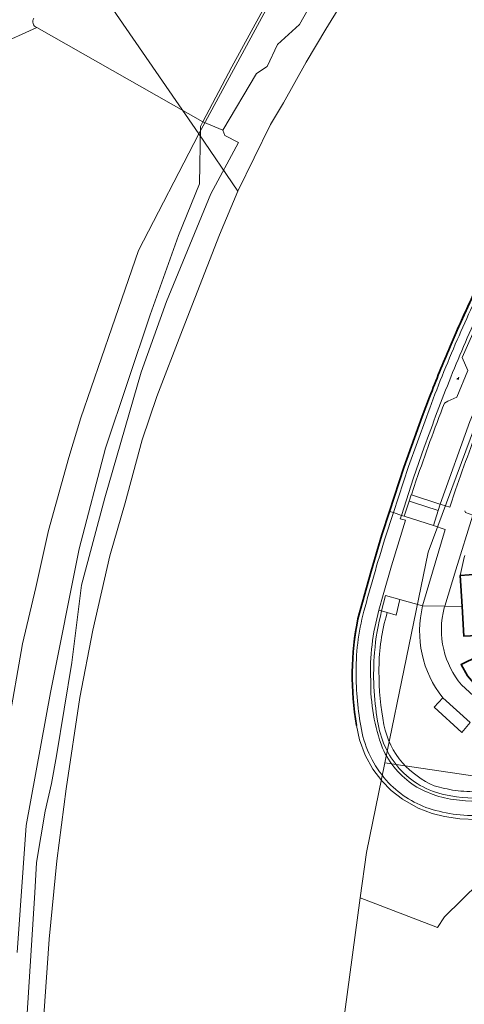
# Model space of a CAD drawing. Header units: metres. Extents: x 237319 to 238937, y 510065 to 511489.
# Tile 132 of 176: x 238179 to 238254, y 510563 to 510727. Entities that reach past the tile are written whole.
import ezdxf

# ---------------------------------------------------------------- set-up
doc = ezdxf.new("R2010")
doc.units = ezdxf.units.M
for name, color, linetype, lineweight in [('B-WE-FV-GELEIDING_WILDRASTER-G', 252, 'Continuous', 18), ('B-WE-GK-KADEMUUR-G', 252, 'Continuous', 35), ('B-WE-GR-GRAS-GV', 252, 'Continuous', 13), ('B-WE-GR-RIET-GV', 252, 'Continuous', 13), ('B-WE-IE-MEUBILAIR_WEGMEUBILAIR-S', 252, 'Continuous', 25), ('B-WE-KG-GRENS_PERCEEL-GV', 252, 'Continuous', 18), ('B-WE-OG-BEBOUWING-G', 252, 'Continuous', 35), ('B-WE-OG-BEBOUWING-GV', 252, 'Continuous', 35), ('B-WE-OG-TERREIN_BEGROEID-GV', 252, 'Continuous', 18), ('B-WE-OG-TERREIN_OEVER-GV', 252, 'Continuous', 18), ('B-WE-OG-WATER-GV', 252, 'Continuous', 18), ('B-WE-VH-OPENVERHARDING-GV', 252, 'Continuous', 18)]:
    doc.layers.add(name, color=color, linetype=linetype, lineweight=lineweight)

# ---------------------------------------------------------------- blocks, each defined once
blk = doc.blocks.new('brk-2025')
at = {"layer": 'B-WE-KG-GRENS_PERCEEL-GV', "flags": 128}
for points in [[(238221.95, 510731.497), (238209.252, 510708.052), (238215.781, 510698.494), (238221.24, 510709.64), (238223.4, 510713.22), (238227.18, 510719.99), (238230.44, 510725.47), (238235.89, 510734.36)], [(238161.146, 510776.233), (238180.626, 510748.69), (238194.942, 510728.821), (238209.252, 510708.052), (238221.95, 510731.497), (238230.706, 510744.765), (238238.743, 510757.033), (238250.036, 510771.901), (238262.147, 510787.059), (238272.38, 510799.128), (238282.366, 510808.787), (238296.446, 510821.044), (238308.46, 510831.311), (238321.884, 510841.167), (238323.314, 510842.172), (238277.767, 510907.457)], [(238235.89, 510734.36), (238230.44, 510725.47), (238227.18, 510719.99), (238223.4, 510713.22), (238221.24, 510709.64), (238215.781, 510698.494), (238212.741, 510691.235), (238206.531, 510675.446), (238202.27, 510664.307), (238199.85, 510657.077), (238196.97, 510646.638), (238194.43, 510637.769), (238191.62, 510625.43), (238189.419, 510614.191), (238187.139, 510598.993), (238185.578, 510587.014), (238184.298, 510573.936), (238183.418, 510561.247)], [(238231.922, 510549.452), (238236.176, 510580.823), (238237.202, 510588.391), (238240.276, 510603.337), (238247.485, 510638.42), (238262.406, 510678.404), (238265.555, 510685.343), (238277.933, 510706.512), (238290.887, 510728.696), (238325.986, 510768.014), (238354.023, 510792.177), (238403.109, 510821.014), (238452.711, 510841.197), (238502.093, 510852.531), (238551.952, 510858.287), (238601.829, 510858.689), (238638.972, 510855.507), (238651.961, 510854.301), (238684.981, 510851.961)], [(238684.981, 510851.961), (238651.961, 510854.301), (238638.972, 510855.507), (238601.829, 510858.689), (238551.952, 510858.287), (238502.093, 510852.531), (238452.711, 510841.197), (238403.109, 510821.014), (238354.023, 510792.177), (238325.986, 510768.014), (238290.887, 510728.696), (238277.933, 510706.512), (238265.555, 510685.343), (238262.406, 510678.404), (238247.485, 510638.42), (238240.276, 510603.337), (238272.94, 510598.481), (238267.546, 510594.635), (238250.227, 510577.667), (238249.058, 510575.878), (238236.176, 510580.823), (238231.922, 510549.452)], [(238177.51, 510609.49), (238179.9, 510623.149), (238182.09, 510632.488), (238184.191, 510641.997), (238187.621, 510654.186), (238189.581, 510660.796), (238194.781, 510675.764), (238199.222, 510688.623), (238209.252, 510708.052), (238194.942, 510728.821), (238180.626, 510748.69), (238161.146, 510776.233)], [(238254.062, 510617.82), (238252.984, 510619.68), (238255.819, 510621.082)], [(238256.706, 510624.554), (238253.461, 510624.385), (238252.824, 510634.534), (238253.486, 510637.506), (238253.582, 510637.841)], [(238183.418, 510561.247), (238184.298, 510573.936), (238185.578, 510587.014), (238187.139, 510598.993), (238189.419, 510614.191), (238191.62, 510625.43), (238194.43, 510637.769), (238196.97, 510646.638), (238199.85, 510657.077), (238202.27, 510664.307), (238206.531, 510675.446), (238212.741, 510691.235), (238215.781, 510698.494), (238209.252, 510708.052), (238199.222, 510688.623), (238194.781, 510675.764), (238189.581, 510660.796), (238187.621, 510654.186), (238184.191, 510641.997), (238182.09, 510632.488), (238179.9, 510623.149), (238177.51, 510609.49)], [(238253.582, 510637.841), (238253.486, 510637.506), (238252.824, 510634.534), (238253.461, 510624.385), (238256.706, 510624.554)], [(238255.819, 510621.082), (238252.984, 510619.68), (238254.062, 510617.82)]]:
    blk.add_lwpolyline(points, dxfattribs=at)
at = {"layer": 'B-WE-OG-BEBOUWING-G', "flags": 128}
blk.add_lwpolyline([(238255.818, 510634.725), (238252.824, 510634.534), (238253.15, 510629.335), (238253.461, 510624.385), (238256.706, 510624.554)], dxfattribs=at)
blk = doc.blocks.new('SIE-WEG_ZITBANK-SO')
at = {"color": 0, "linetype": 'ByBlock', "lineweight": 18}
blk.add_lwpolyline([(-0.9, -1.6), (-0.9, -0.2), (1.1, -0.2), (1.1, -1.6), (1.3, -1.6), (1.3, -0.2), (1.5, 1.8), (1.3, 1.8), (1.1, 0), (-1.1, 0), (-1.1, -1.6)], close=True, dxfattribs=at)
blk = doc.blocks.new('bgt-2025')
at = {"layer": 'B-WE-GK-KADEMUUR-G'}
for points in [[(238256.855, 510685.147, 0.0123269), (238251.139, 510672.634)], [(238251.139, 510672.634, 0.0098662), (238247.726, 510664.208)], [(238235.794, 510627.318, 0.0939711), (238235.555, 510609.536)]]:
    blk.add_lwpolyline(points, format="xyb", dxfattribs=at)
at = {"layer": 'B-WE-GK-KADEMUUR-G', "flags": 128}
for points in [[(238247.726, 510664.208), (238246.516, 510660.969)], [(238246.516, 510660.969), (238243.425, 510652.516)], [(238241.054, 510645.195), (238243.425, 510652.516)], [(238239.792, 510641.297), (238241.054, 510645.195)], [(238237.964, 510635.234), (238239.792, 510641.297)], [(238235.794, 510627.318), (238237.964, 510635.234)]]:
    blk.add_lwpolyline(points, dxfattribs=at)
at = {"layer": 'B-WE-GR-GRAS-GV'}
for points in [[(238178.578, 510750.442, -0.3637412), (238169.002, 510719.783)], [(238169.002, 510719.783, 0.3637412), (238178.578, 510750.442)], [(238182.291, 510725.772, -0.517068), (238181.782, 510727.321)]]:
    blk.add_lwpolyline(points, format="xyb", dxfattribs=at)
at = {"layer": 'B-WE-GR-GRAS-GV', "flags": 128}
for points in [[(238178.985, 510571.705), (238180.465, 510592.853), (238184.537, 510615.027), (238189.344, 510638.958), (238193.708, 510655.729), (238201.183, 510677.942), (238205.885, 510691.147), (238209.373, 510699.753), (238209.561, 510709.311), (238209.948, 510710.048), (238182.291, 510725.772), (238169.002, 510719.783)], [(238169.002, 510719.783), (238182.291, 510725.772)]]:
    blk.add_lwpolyline(points, dxfattribs=at)
at = {"layer": 'B-WE-GR-RIET-GV', "flags": 128}
blk.add_lwpolyline([(238182.291, 510725.772), (238209.948, 510710.048), (238214.769, 510719.225), (238225.7, 510739.27), (238227.331, 510742.26)], dxfattribs=at)
at = {"layer": 'B-WE-GR-RIET-GV'}
blk.add_lwpolyline([(238181.782, 510727.321, 0.517068), (238182.291, 510725.772)], format="xyb", dxfattribs=at)
at = {"layer": 'B-WE-OG-BEBOUWING-GV', "flags": 128}
blk.add_lwpolyline([(238255.818, 510634.725), (238252.824, 510634.534), (238253.15, 510629.335), (238253.461, 510624.385), (238256.706, 510624.554)], dxfattribs=at)
blk.add_lwpolyline([(238260.611, 510612.906), (238261.675, 510615.928), (238255.819, 510621.082), (238252.984, 510619.68), (238254.062, 510617.82), (238255.366, 510616.22), (238256.901, 510614.861), (238258.628, 510613.738)], close=True, dxfattribs=at)
at = {"layer": 'B-WE-OG-TERREIN_BEGROEID-GV', "flags": 128}
for points in [[(238245.516, 510650.361), (238244.712, 510647.938), (238249.275, 510646.45), (238249.467, 510646.391), (238254.459, 510660.131), (238262.677, 510679.704), (238265.555, 510685.343), (238275.773, 510704.077), (238284.084, 510717.677), (238288.865, 510724.891), (238285.719, 510727.225), (238285.007, 510727.753), (238279.872, 510720.041)], [(238281.374, 510709.922), (238285.153, 510715.96), (238288.092, 510720.491), (238290.351, 510723.713), (238289.186, 510724.56), (238289.228, 510724.622), (238288.865, 510724.891), (238284.084, 510717.677), (238275.773, 510704.077), (238265.555, 510685.343), (238262.677, 510679.704), (238254.459, 510660.131), (238249.467, 510646.391), (238249.662, 510646.33), (238251.105, 510645.881), (238252.069, 510648.757)], [(238271.91, 510707.325), (238271.023, 510705.98), (238271.637, 510703.835), (238269.23, 510699.676), (238267.094, 510699.042), (238265.747, 510696.837), (238261.868, 510689.388), (238258.235, 510682.212), (238253.147, 510670.802), (238254.092, 510668.665), (238252.244, 510664.189)], [(238252.244, 510664.189), (238250.741, 510663.534), (238250.185, 510663.204)]]:
    blk.add_lwpolyline(points, dxfattribs=at)
at = {"layer": 'B-WE-OG-TERREIN_BEGROEID-GV'}
for points in [[(238250.185, 510663.204, 0.0095843), (238245.516, 510650.361)], [(238252.069, 510648.757, -0.0109651), (238256.687, 510661.321)]]:
    blk.add_lwpolyline(points, format="xyb", dxfattribs=at)
at = {"layer": 'B-WE-OG-TERREIN_OEVER-GV', "flags": 128}
for points in [[(238225.7, 510739.27), (238214.769, 510719.225), (238209.948, 510710.048), (238213.273, 510708.667), (238218.878, 510718.092), (238220.642, 510719.267), (238222.406, 510722.935), (238226.04, 510726.269), (238235.991, 510743.946)], [(238180.598, 510560.745), (238181.958, 510581.678), (238182.202, 510586.715), (238183.662, 510595.243), (238184.689, 510599.854), (238185.525, 510604.498), (238188.126, 510620.009), (238189.705, 510632.919), (238193.616, 510647.468), (238199.634, 510668.388), (238203.876, 510680.137), (238211.268, 510698.087), (238215.877, 510706.595), (238213.609, 510707.799), (238213.273, 510708.667), (238209.948, 510710.048), (238209.561, 510709.311), (238209.373, 510699.753), (238205.885, 510691.147), (238201.183, 510677.942), (238193.708, 510655.729), (238189.344, 510638.958), (238184.537, 510615.027), (238180.465, 510592.853), (238178.985, 510571.705)]]:
    blk.add_lwpolyline(points, dxfattribs=at)
at = {"layer": 'B-WE-VH-OPENVERHARDING-GV', "flags": 128}
for points in [[(238284.788, 510730.722), (238284.275, 510731.121), (238276.273, 510719.336), (238269.339, 510708.165), (238262.812, 510696.754), (238256.855, 510685.147), (238251.139, 510672.634), (238247.726, 510664.208), (238246.516, 510660.969), (238243.425, 510652.516), (238241.054, 510645.195), (238241.686, 510644.981), (238244.185, 510652.669), (238247.185, 510660.865)], [(238252.244, 510664.189), (238254.092, 510668.665), (238253.147, 510670.802), (238258.235, 510682.212), (238261.868, 510689.388), (238265.747, 510696.837), (238267.094, 510699.042), (238269.23, 510699.676), (238271.637, 510703.835), (238271.023, 510705.98), (238271.91, 510707.325)], [(238250.185, 510663.204), (238250.741, 510663.534), (238252.244, 510664.189)], [(238247.185, 510660.865), (238244.185, 510652.669), (238241.686, 510644.981), (238243.02, 510644.529), (238245.059, 510650.798), (238246.85, 510655.896)], [(238246.85, 510655.896), (238245.059, 510650.798), (238243.02, 510644.529), (238243.513, 510644.37), (238244.302, 510646.898), (238244.65, 510647.946), (238244.712, 510647.938), (238245.516, 510650.361)], [(238252.069, 510648.757), (238251.105, 510645.881), (238249.662, 510646.33), (238249.467, 510646.391), (238249.137, 510645.331), (238248.352, 510642.811), (238250.322, 510642.177), (238246.567, 510629.477), (238250.252, 510629.398), (238252.125, 510635.459), (238254.917, 510644.548), (238253.709, 510645.022), (238253.616, 510645.286)], [(238240.27, 510640.622), (238241.686, 510644.981), (238241.054, 510645.195), (238239.792, 510641.297), (238237.964, 510635.234), (238235.794, 510627.318), (238235.048, 510622.3), (238234.848, 510618.928), (238234.845, 510616.813), (238234.923, 510614.901), (238235.114, 510612.643), (238235.33, 510611.195), (238235.555, 510609.536), (238236.061, 510607.137), (238236.996, 510604.592), (238238.283, 510602.253), (238239.76, 510600.296), (238241.302, 510598.727), (238243.202, 510597.236), (238245.834, 510595.753), (238248.132, 510594.889), (238250.228, 510594.383), (238252.759, 510594.009), (238255.589, 510593.888)], [(238239.282, 510628.737), (238239.967, 510631.274), (238241.377, 510636.144), (238243.711, 510643.704), (238242.835, 510643.959), (238243.02, 510644.529)], [(238243.02, 510644.529), (238241.686, 510644.981), (238240.27, 510640.622)], [(238246.567, 510629.477), (238242.762, 510630.508), (238242.157, 510627.91), (238240.653, 510628.343), (238240.467, 510627.626)], [(238239.735, 510628.607), (238239.282, 510628.737)], [(238240.467, 510627.626), (238240.653, 510628.343), (238239.735, 510628.607)], [(238250.175, 510629.149), (238250.252, 510629.398), (238246.567, 510629.477)], [(238265.275, 510610.532), (238265.242, 510613.977), (238265.031, 510617.233), (238263.421, 510617.156), (238262.062, 510615.6), (238261.675, 510615.928), (238260.611, 510612.906), (238258.628, 510613.738), (238256.901, 510614.861), (238255.366, 510616.22), (238254.062, 510617.82), (238252.984, 510619.68), (238255.819, 510621.082), (238255.447, 510621.411), (238256.825, 510622.949), (238256.706, 510624.554), (238253.461, 510624.385), (238253.15, 510629.335), (238250.252, 510629.398), (238250.175, 510629.149)], [(238253.024, 510616.299), (238256.437, 510613.196)], [(238257.417, 510612.493), (238256.745, 510612.923), (238256.437, 510613.196), (238253.024, 510616.299)], [(238254.468, 510610.026), (238253.074, 510608.371), (238248.502, 510612.586), (238249.919, 510614.16)], [(238249.919, 510614.16), (238254.468, 510610.026)]]:
    blk.add_lwpolyline(points, dxfattribs=at)
at = {"layer": 'B-WE-VH-OPENVERHARDING-GV'}
for points in [[(238257.214, 510684.373, 0.0103211), (238252.017, 510673.021)], [(238252.017, 510673.021, -0.0103211), (238257.214, 510684.373)], [(238251.261, 510667.568, -0.0120768), (238256.281, 510679.138)], [(238256.281, 510679.138, 0.0120768), (238251.261, 510667.568)], [(238252.017, 510673.021, 0.0136562), (238247.185, 510660.865)], [(238247.185, 510660.865, -0.0136562), (238252.017, 510673.021)], [(238246.85, 510655.896, -0.0076354), (238251.261, 510667.568)], [(238251.261, 510667.568, 0.0076354), (238246.85, 510655.896)], [(238245.516, 510650.361, -0.0095843), (238250.185, 510663.204)], [(238256.687, 510661.321, 0.0109651), (238252.069, 510648.757)], [(238240.27, 510640.622, 0.0095393), (238236.777, 510628.546)], [(238236.777, 510628.546, -0.0095393), (238240.27, 510640.622)], [(238236.777, 510628.546, 0.0716602), (238235.493, 510617.855)], [(238235.493, 510617.855, -0.0716602), (238236.777, 510628.546)], [(238239.282, 510628.737, 0.0791743), (238237.91, 510617.066)], [(238237.91, 510617.066, -0.0791743), (238239.282, 510628.737)], [(238238.551, 510621.706, -0.0454796), (238239.735, 510628.607)], [(238239.735, 510628.607, 0.0454796), (238238.551, 510621.706)], [(238249.919, 510614.16, -0.2315209), (238246.567, 510629.477)], [(238246.567, 510629.477, 0.2315209), (238249.919, 510614.16)], [(238250.175, 510629.149, 0.1264581), (238250.078, 510622.198)], [(238250.078, 510622.198, -0.1264581), (238250.175, 510629.149)], [(238240.467, 510627.626, 0.0712075), (238239.292, 510618.513)], [(238239.292, 510618.513, -0.0712075), (238240.467, 510627.626)], [(238239.056, 510610.271, -0.062176), (238238.551, 510621.706)], [(238238.551, 510621.706, 0.062176), (238239.056, 510610.271)], [(238250.078, 510622.198, 0.1169967), (238253.024, 510616.299)], [(238253.024, 510616.299, -0.1169967), (238250.078, 510622.198)], [(238239.292, 510618.513, 0.0491675), (238240.115, 510609.624)], [(238240.115, 510609.624, -0.0491675), (238239.292, 510618.513)], [(238235.493, 510617.855, 0.0491156), (238236.486, 510608.267)], [(238236.486, 510608.267, -0.0491156), (238235.493, 510617.855)], [(238237.91, 510617.066, 0.0924975), (238239.88, 510605.758)], [(238239.88, 510605.758, -0.0924975), (238237.91, 510617.066)], [(238242.662, 510602.39, -0.1451379), (238239.056, 510610.271)], [(238239.056, 510610.271, 0.1451379), (238242.662, 510602.39)], [(238236.486, 510608.267, 0.1327527), (238240.905, 510599.991)], [(238240.905, 510599.991, -0.1327527), (238236.486, 510608.267)], [(238240.115, 510609.624, 0.1296543), (238243.215, 510603.303)], [(238243.215, 510603.303, -0.1296543), (238240.115, 510609.624)], [(238239.88, 510605.758, 0.1409772), (238245.175, 510599.54)], [(238245.175, 510599.54, -0.1409772), (238239.88, 510605.758)], [(238250.364, 510598.002, -0.164106), (238242.662, 510602.39)], [(238242.662, 510602.39, 0.164106), (238250.364, 510598.002)], [(238243.215, 510603.303, 0.0969899), (238248.486, 510599.467)], [(238248.486, 510599.467, -0.0969899), (238243.215, 510603.303)], [(238240.905, 510599.991, 0.1313152), (238248.149, 510595.562)], [(238248.149, 510595.562, -0.1313152), (238240.905, 510599.991)], [(238245.175, 510599.54, 0.1133232), (238252.692, 510597.074)], [(238252.692, 510597.074, -0.1133232), (238245.175, 510599.54)], [(238248.486, 510599.467, 0.01577), (238251.987, 510598.704)], [(238251.987, 510598.704, -0.01577), (238248.486, 510599.467)], [(238251.987, 510598.704, 0.0159524), (238255.878, 510598.462)], [(238255.878, 510598.462, -0.0159524), (238251.987, 510598.704)], [(238257.86, 510597.6, -0.0885834), (238250.364, 510598.002)], [(238250.364, 510598.002, 0.0885834), (238257.86, 510597.6)], [(238252.692, 510597.074, 0.0863636), (238260.843, 510597.604)], [(238260.843, 510597.604, -0.0863636), (238252.692, 510597.074)], [(238248.149, 510595.562, 0.1006076), (238257.621, 510594.643)], [(238257.621, 510594.643, -0.1006076), (238248.149, 510595.562)]]:
    blk.add_lwpolyline(points, format="xyb", dxfattribs=at)
at = {"layer": 'B-WE-VH-OPENVERHARDING-GV', "flags": 128}
for points in [[(238244.712, 510647.938), (238244.65, 510647.946), (238244.302, 510646.898), (238244.893, 510646.718), (238249.137, 510645.331), (238249.467, 510646.391), (238249.275, 510646.45)], [(238244.302, 510646.898), (238243.513, 510644.37), (238248.352, 510642.811), (238249.137, 510645.331), (238244.893, 510646.718)], [(238239.735, 510628.607), (238240.369, 510631.153), (238242.762, 510630.508), (238246.567, 510629.477), (238250.322, 510642.177), (238248.352, 510642.811), (238243.513, 510644.37), (238243.02, 510644.529), (238242.835, 510643.959), (238243.711, 510643.704), (238241.377, 510636.144), (238239.967, 510631.274), (238239.282, 510628.737)], [(238255.818, 510634.725), (238255.659, 510637.118), (238258.603, 510637.295), (238260.518, 510642.098), (238259.856, 510642.377), (238256.01, 510644.068), (238254.917, 510644.548), (238252.125, 510635.459), (238250.252, 510629.398), (238253.15, 510629.335), (238252.824, 510634.534)], [(238240.369, 510631.153), (238239.735, 510628.607), (238240.653, 510628.343), (238242.157, 510627.91), (238242.762, 510630.508)]]:
    blk.add_lwpolyline(points, close=True, dxfattribs=at)
at = {"layer": 'B-WE-IE-MEUBILAIR_WEGMEUBILAIR-S', "xscale": 0.1, "yscale": 0.1, "zscale": 0.1}
blk.add_blockref('SIE-WEG_ZITBANK-SO', (238252.426, 510667.305), dxfattribs=at)
at = {"layer": 'B-WE-KG-GRENS_PERCEEL-GV'}
blk.add_blockref('brk-2025', (0, 0), dxfattribs=at)

msp = doc.modelspace()

# ---------------------------------------------------------------- linework, layer by layer
at = {"layer": 'B-WE-OG-WATER-GV', "flags": 128}
for points in [[(238235.991, 510743.946), (238226.04, 510726.269), (238222.406, 510722.935), (238220.642, 510719.267), (238218.878, 510718.092), (238213.273, 510708.667), (238213.609, 510707.799), (238215.877, 510706.595), (238211.268, 510698.087), (238203.876, 510680.137), (238199.634, 510668.388), (238193.616, 510647.468), (238189.705, 510632.919), (238188.126, 510620.009), (238185.525, 510604.498), (238184.689, 510599.854), (238183.662, 510595.243), (238182.202, 510586.715), (238181.958, 510581.678), (238180.598, 510560.745)], [(238255.589, 510593.888), (238252.759, 510594.009), (238250.228, 510594.383), (238248.132, 510594.889), (238245.834, 510595.753), (238243.202, 510597.236), (238241.302, 510598.727), (238239.76, 510600.296), (238238.283, 510602.253), (238236.996, 510604.592), (238236.061, 510607.137), (238235.555, 510609.536), (238235.33, 510611.195), (238235.114, 510612.643), (238234.923, 510614.901), (238234.845, 510616.813), (238234.848, 510618.928), (238235.048, 510622.3), (238235.794, 510627.318), (238237.964, 510635.234), (238239.792, 510641.297), (238241.054, 510645.195), (238243.425, 510652.516), (238246.516, 510660.969), (238247.726, 510664.208), (238251.139, 510672.634), (238256.855, 510685.147)]]:
    msp.add_lwpolyline(points, dxfattribs=at)

# ---------------------------------------------------------------- block references
at = {"layer": 'B-WE-FV-GELEIDING_WILDRASTER-G'}
msp.add_blockref('bgt-2025', (0, 0), dxfattribs=at)

doc.saveas('drawing.dxf')
